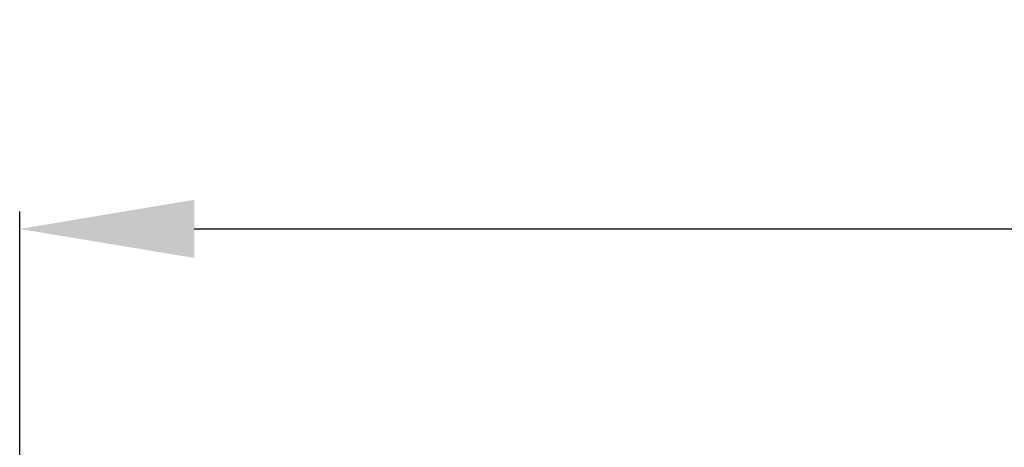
# Model space of a CAD drawing. Header units: millimetres. Extents: x 6596 to 7860, y -415 to 716.
# Tile 28 of 56: x 7061 to 7174, y 335 to 384. Entities that reach past the tile are written whole.
import ezdxf

# ---------------------------------------------------------------- set-up
doc = ezdxf.new("R2010")
doc.units = ezdxf.units.MM
doc.header["$LTSCALE"] = 81.675
doc.header["$PDMODE"] = 3
doc.header["$PDSIZE"] = 8
doc.layers.get('Defpoints').update_dxf_attribs({"linetype": 'CONTINUOUS'})
doc.layers.add('标注', color=4, linetype='CONTINUOUS', lineweight=13)
doc.layers.add('标注 @ 1', color=4, linetype='CONTINUOUS', lineweight=13)
doc.styles.get("Standard").update_dxf_attribs({"font": 'simfang_0.ttf'})
doc.dimstyles.new('18', dxfattribs={"dimscale": 0, "dimtxt": 18, "dimasz": 20, "dimexe": 2, "dimexo": 3, "dimgap": 3, "dimtad": 1, "dimtoh": 1, "dimdec": 1, "dimdsep": 46, "dimtxsty": 'Standard', "dimcen": 2.5, "dimclrd": 256, "dimclre": 4, "dimclrt": 256, "dimadec": 0, "dimazin": 0, "dimtfac": 1, "dimtdec": 1, "dimtmove": 0, "dimatfit": 3, "dimfxl": 5, "dimlwd": 25, "dimlwe": 25, "dimarcsym": 1})

# ---------------------------------------------------------------- blocks, each defined once
blk = doc.blocks.new('*D101')
at = {"layer": 'Defpoints', "color": 0, "transparency": 16777216}
for p in [(7490.82, 359.67), (7061.22, 319.12), (7490.82, 319.12)]:
    blk.add_point(p, dxfattribs=at)
at = {"layer": '标注', "color": 4, "linetype": 'Continuous', "lineweight": 25, "transparency": 16777216}
for p, q in [((7061.22, 322.12), (7061.22, 361.67)), ((7490.82, 322.12), (7490.82, 361.67))]:
    blk.add_line(p, q, dxfattribs=at)
at = {"layer": '标注', "linetype": 'Continuous', "lineweight": 25, "transparency": 16777216}
blk.add_line((7081.22, 359.67), (7470.82, 359.67), dxfattribs=at)
at = {"layer": '标注', "transparency": 16777216}
for points in [[(7081.22, 363.01), (7081.22, 356.34), (7061.22, 359.67)], [(7470.82, 363.01), (7470.82, 356.34), (7490.82, 359.67)]]:
    blk.add_solid(points, dxfattribs=at)
at = {"layer": '标注', "transparency": 16777216, "insert": (7276, 371.83), "char_height": 18, "attachment_point": 5}
blk.add_mtext('429.6', dxfattribs=at)

msp = doc.modelspace()

# ---------------------------------------------------------------- dimensions: what is measured, and where the dimension line sits
at = {"layer": '标注 @ 1'}
dim = msp.add_linear_dim(base=(7490.82, 359.67), p1=(7061.22, 319.12), p2=(7490.82, 319.12), dimstyle='18', override={"dimscale": 1, "dimtix": 0, "dimtofl": 1, "dimtmove": 0, "dimatfit": 3}, dxfattribs=at)
dim.commit()
dim.dimension.update_dxf_attribs({"geometry": '*D101', "text_midpoint": (7276, 359.67), "dimtype": 160})

doc.saveas('drawing.dxf')
